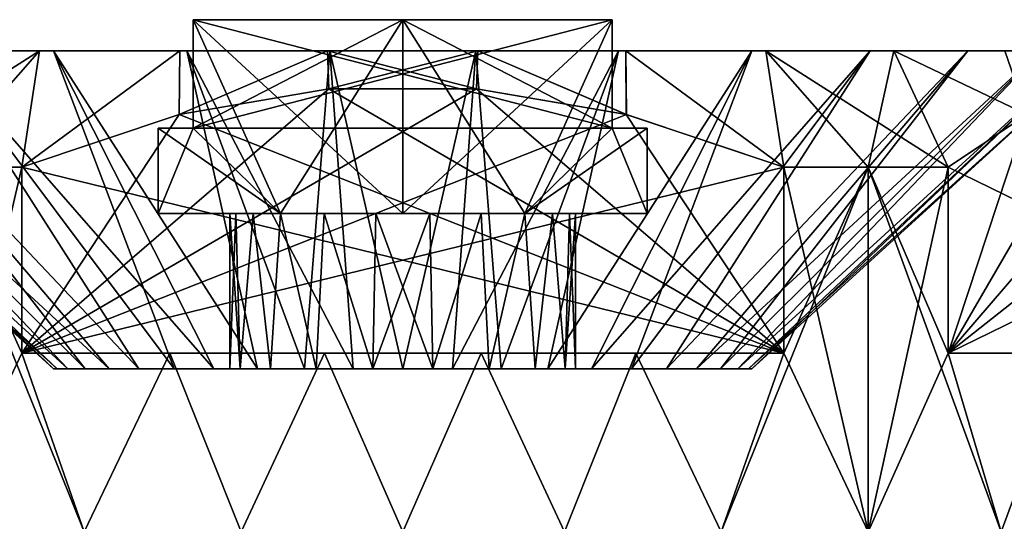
# Model space of a CAD drawing. Extents: x -265 to 265, y 0 to 427.
# Tile 143 of 256: x -254.94 to -242.25, y 420.13 to 426.6. Entities that reach past the tile are written whole.
import ezdxf

# ---------------------------------------------------------------- set-up
doc = ezdxf.new("R2010")
doc.units = 0
doc.header["$LTSCALE"] = 65.185185
for name, color, linetype in [('107', 7, 'CONTINUOUS'), ('108', 7, 'CONTINUOUS'), ('109', 7, 'CONTINUOUS'), ('110', 7, 'CONTINUOUS'), ('111', 7, 'CONTINUOUS'), ('116', 7, 'CONTINUOUS'), ('117', 7, 'CONTINUOUS'), ('118', 7, 'CONTINUOUS'), ('119', 7, 'CONTINUOUS'), ('120', 7, 'CONTINUOUS'), ('121', 7, 'CONTINUOUS'), ('122', 7, 'CONTINUOUS'), ('123', 7, 'CONTINUOUS'), ('124', 7, 'CONTINUOUS'), ('125', 7, 'CONTINUOUS'), ('126', 7, 'CONTINUOUS'), ('127', 7, 'CONTINUOUS'), ('128', 7, 'CONTINUOUS'), ('129', 7, 'CONTINUOUS'), ('130', 7, 'CONTINUOUS'), ('131', 7, 'CONTINUOUS'), ('132', 7, 'CONTINUOUS'), ('135', 7, 'CONTINUOUS'), ('136', 7, 'CONTINUOUS')]:
    doc.layers.add(name, color=color, linetype=linetype)

msp = doc.modelspace()

# ---------------------------------------------------------------- linework, layer by layer
at = {"layer": '107', "color": 7, "linetype": 'CONTINUOUS'}
for points in [[(-256, 420, 10.392), (-254.104, 420, 11.276), (-256, 424.7, 10.392), (-256, 420, 10.392)], [(-256, 424.7, 10.392), (-254.104, 420, 11.276), (-254.909, 422.3, 10.95), (-256, 424.7, 10.392)], [(-254.909, 424.7, 10.95), (-256, 424.7, 10.392), (-254.909, 422.3, 10.95), (-254.909, 424.7, 10.95)], [(-245.091, 422.3, 10.95), (-244, 420, 10.392), (-245.091, 424.7, 10.95), (-245.091, 422.3, 10.95)], [(-245.091, 424.7, 10.95), (-244, 420, 10.392), (-244, 424.7, 10.392), (-245.091, 424.7, 10.95)], [(-244, 420, 10.392), (-242.287, 420, 9.193), (-244, 424.7, 10.392), (-244, 420, 10.392)], [(-244, 424.7, 10.392), (-242.287, 420, 9.193), (-242.971, 422.3, 9.726), (-244, 424.7, 10.392)], [(-242.971, 424.7, 9.726), (-244, 424.7, 10.392), (-242.971, 422.3, 9.726), (-242.971, 424.7, 9.726)], [(-254.909, 422.3, 10.95), (-254.104, 420, 11.276), (-253.003, 422.3, 11.618), (-254.909, 422.3, 10.95)], [(-254.104, 420, 11.276), (-252.084, 420, 11.818), (-253.003, 422.3, 11.618), (-254.104, 420, 11.276)], [(-253.003, 422.3, 11.618), (-252.084, 420, 11.818), (-251.01, 422.3, 11.957), (-253.003, 422.3, 11.618)], [(-252.084, 420, 11.818), (-250, 420, 12), (-251.01, 422.3, 11.957), (-252.084, 420, 11.818)], [(-251.01, 422.3, 11.957), (-250, 420, 12), (-248.99, 422.3, 11.957), (-251.01, 422.3, 11.957)], [(-250, 420, 12), (-247.916, 420, 11.818), (-248.99, 422.3, 11.957), (-250, 420, 12)], [(-248.99, 422.3, 11.957), (-247.916, 420, 11.818), (-246.997, 422.3, 11.618), (-248.99, 422.3, 11.957)], [(-247.916, 420, 11.818), (-245.896, 420, 11.276), (-246.997, 422.3, 11.618), (-247.916, 420, 11.818)], [(-246.997, 422.3, 11.618), (-245.896, 420, 11.276), (-245.091, 422.3, 10.95), (-246.997, 422.3, 11.618)], [(-245.896, 420, 11.276), (-244, 420, 10.392), (-245.091, 422.3, 10.95), (-245.896, 420, 11.276)], [(-242.971, 422.3, 9.726), (-242.287, 420, 9.193), (-241.439, 422.3, 8.409), (-242.971, 422.3, 9.726)], [(-242.287, 420, 9.193), (-240.807, 420, 7.713), (-241.439, 422.3, 8.409), (-242.287, 420, 9.193)]]:
    msp.add_3dface(points, dxfattribs=at)
at = {"layer": '108', "color": 7, "linetype": 'CONTINUOUS'}
for points in [[(-254.5, 426.2, 7.794), (-256.022, 426.2, 6.688), (-257.76, 426.2, 7.073), (-254.5, 426.2, 7.794)], [(-256.328, 426.2, 8.379), (-254.5, 426.2, 7.794), (-257.76, 426.2, 7.073), (-256.328, 426.2, 8.379)], [(-256.022, 426.2, -6.688), (-254.5, 426.2, -7.794), (-257.76, 426.2, -7.073), (-256.022, 426.2, -6.688)], [(-257.76, 426.2, -7.073), (-254.5, 426.2, -7.794), (-256.328, 426.2, -8.379), (-257.76, 426.2, -7.073)], [(-252.781, 426.2, 8.56), (-254.5, 426.2, 7.794), (-256.328, 426.2, 8.379), (-252.781, 426.2, 8.56)], [(-254.68, 426.2, 9.399), (-252.781, 426.2, 8.56), (-256.328, 426.2, 8.379), (-254.68, 426.2, 9.399)], [(-254.5, 426.2, -7.794), (-252.781, 426.2, -8.56), (-256.328, 426.2, -8.379), (-254.5, 426.2, -7.794)], [(-252.781, 426.2, -8.56), (-250.941, 426.2, -8.951), (-256.328, 426.2, -8.379), (-252.781, 426.2, -8.56)], [(-256.328, 426.2, -8.379), (-250.941, 426.2, -8.951), (-254.68, 426.2, -9.399), (-256.328, 426.2, -8.379)], [(-249.059, 426.2, 8.951), (-250.941, 426.2, 8.951), (-254.68, 426.2, 9.399), (-249.059, 426.2, 8.951)], [(-245.32, 426.2, 9.399), (-249.059, 426.2, 8.951), (-254.68, 426.2, 9.399), (-245.32, 426.2, 9.399)], [(-250.941, 426.2, 8.951), (-252.781, 426.2, 8.56), (-254.68, 426.2, 9.399), (-250.941, 426.2, 8.951)], [(-254.68, 426.2, -9.399), (-250.941, 426.2, -8.951), (-245.32, 426.2, -9.399), (-254.68, 426.2, -9.399)], [(-252.874, 426.2, 10.099), (-245.32, 426.2, 9.399), (-254.68, 426.2, 9.399), (-252.874, 426.2, 10.099)], [(-252.874, 426.2, -10.099), (-254.68, 426.2, -9.399), (-247.126, 426.2, -10.099), (-252.874, 426.2, -10.099)], [(-247.126, 426.2, -10.099), (-254.68, 426.2, -9.399), (-245.32, 426.2, -9.399), (-247.126, 426.2, -10.099)], [(-247.126, 426.2, 10.099), (-245.32, 426.2, 9.399), (-252.874, 426.2, 10.099), (-247.126, 426.2, 10.099)], [(-250.969, 426.2, 10.455), (-247.126, 426.2, 10.099), (-252.874, 426.2, 10.099), (-250.969, 426.2, 10.455)], [(-250.969, 426.2, -10.455), (-252.874, 426.2, -10.099), (-249.031, 426.2, -10.455), (-250.969, 426.2, -10.455)], [(-249.031, 426.2, -10.455), (-252.874, 426.2, -10.099), (-247.126, 426.2, -10.099), (-249.031, 426.2, -10.455)], [(-249.031, 426.2, 10.455), (-247.126, 426.2, 10.099), (-250.969, 426.2, 10.455), (-249.031, 426.2, 10.455)], [(-250.941, 426.2, -8.951), (-249.059, 426.2, -8.951), (-245.32, 426.2, -9.399), (-250.941, 426.2, -8.951)], [(-247.219, 426.2, 8.56), (-249.059, 426.2, 8.951), (-243.672, 426.2, 8.379), (-247.219, 426.2, 8.56)], [(-243.672, 426.2, 8.379), (-249.059, 426.2, 8.951), (-245.32, 426.2, 9.399), (-243.672, 426.2, 8.379)], [(-249.059, 426.2, -8.951), (-247.219, 426.2, -8.56), (-245.32, 426.2, -9.399), (-249.059, 426.2, -8.951)], [(-245.5, 426.2, 7.794), (-247.219, 426.2, 8.56), (-243.672, 426.2, 8.379), (-245.5, 426.2, 7.794)], [(-247.219, 426.2, -8.56), (-245.5, 426.2, -7.794), (-243.672, 426.2, -8.379), (-247.219, 426.2, -8.56)], [(-245.32, 426.2, -9.399), (-247.219, 426.2, -8.56), (-243.672, 426.2, -8.379), (-245.32, 426.2, -9.399)], [(-243.978, 426.2, 6.688), (-245.5, 426.2, 7.794), (-242.24, 426.2, 7.073), (-243.978, 426.2, 6.688)], [(-242.24, 426.2, 7.073), (-245.5, 426.2, 7.794), (-243.672, 426.2, 8.379), (-242.24, 426.2, 7.073)], [(-245.5, 426.2, -7.794), (-243.978, 426.2, -6.688), (-242.24, 426.2, -7.073), (-245.5, 426.2, -7.794)], [(-243.672, 426.2, -8.379), (-245.5, 426.2, -7.794), (-242.24, 426.2, -7.073), (-243.672, 426.2, -8.379)], [(-242.719, 426.2, 5.29), (-243.978, 426.2, 6.688), (-241.073, 426.2, 5.528), (-242.719, 426.2, 5.29)], [(-241.073, 426.2, 5.528), (-243.978, 426.2, 6.688), (-242.24, 426.2, 7.073), (-241.073, 426.2, 5.528)], [(-243.978, 426.2, -6.688), (-242.719, 426.2, -5.29), (-241.073, 426.2, -5.528), (-243.978, 426.2, -6.688)], [(-242.24, 426.2, -7.073), (-243.978, 426.2, -6.688), (-241.073, 426.2, -5.528), (-242.24, 426.2, -7.073)], [(-241.778, 426.2, 3.66), (-242.719, 426.2, 5.29), (-240.209, 426.2, 3.793), (-241.778, 426.2, 3.66)], [(-240.209, 426.2, 3.793), (-242.719, 426.2, 5.29), (-241.073, 426.2, 5.528), (-240.209, 426.2, 3.793)], [(-242.719, 426.2, -5.29), (-241.778, 426.2, -3.66), (-240.209, 426.2, -3.793), (-242.719, 426.2, -5.29)], [(-241.073, 426.2, -5.528), (-242.719, 426.2, -5.29), (-240.209, 426.2, -3.793), (-241.073, 426.2, -5.528)]]:
    msp.add_3dface(points, dxfattribs=at)
at = {"layer": '109', "color": 7, "linetype": 'CONTINUOUS'}
for points in [[(-259, 426.2), (-258.803, 426.2, 1.871), (-254.5, 422.1), (-259, 426.2)], [(-258.803, 426.2, 1.871), (-258.222, 426.2, 3.66), (-254.318, 422.1, 1.268), (-258.803, 426.2, 1.871)], [(-254.5, 422.1), (-258.803, 426.2, 1.871), (-254.454, 422.1, 0.641), (-254.5, 422.1)], [(-254.454, 422.1, 0.641), (-258.803, 426.2, 1.871), (-254.318, 422.1, 1.268), (-254.454, 422.1, 0.641)], [(-258.222, 426.2, 3.66), (-257.281, 426.2, 5.29), (-254.093, 422.1, 1.87), (-258.222, 426.2, 3.66)], [(-254.318, 422.1, 1.268), (-258.222, 426.2, 3.66), (-254.093, 422.1, 1.87), (-254.318, 422.1, 1.268)], [(-257.281, 426.2, 5.29), (-256.022, 426.2, 6.688), (-253.401, 422.1, 2.947), (-257.281, 426.2, 5.29)], [(-254.093, 422.1, 1.87), (-257.281, 426.2, 5.29), (-253.785, 422.1, 2.433), (-254.093, 422.1, 1.87)], [(-253.785, 422.1, 2.433), (-257.281, 426.2, 5.29), (-253.401, 422.1, 2.947), (-253.785, 422.1, 2.433)], [(-256.022, 426.2, 6.688), (-254.5, 426.2, 7.794), (-252.947, 422.1, 3.401), (-256.022, 426.2, 6.688)], [(-253.401, 422.1, 2.947), (-256.022, 426.2, 6.688), (-252.947, 422.1, 3.401), (-253.401, 422.1, 2.947)], [(-254.5, 426.2, 7.794), (-252.781, 426.2, 8.56), (-251.87, 422.1, 4.093), (-254.5, 426.2, 7.794)], [(-252.947, 422.1, 3.401), (-254.5, 426.2, 7.794), (-252.433, 422.1, 3.785), (-252.947, 422.1, 3.401)], [(-252.433, 422.1, 3.785), (-254.5, 426.2, 7.794), (-251.87, 422.1, 4.093), (-252.433, 422.1, 3.785)], [(-252.781, 426.2, 8.56), (-250.941, 426.2, 8.951), (-251.268, 422.1, 4.318), (-252.781, 426.2, 8.56)], [(-251.87, 422.1, 4.093), (-252.781, 426.2, 8.56), (-251.268, 422.1, 4.318), (-251.87, 422.1, 4.093)], [(-251.268, 422.1, 4.318), (-250.941, 426.2, 8.951), (-250.641, 422.1, 4.454), (-251.268, 422.1, 4.318)], [(-250.941, 426.2, 8.951), (-249.059, 426.2, 8.951), (-250, 422.1, 4.5), (-250.941, 426.2, 8.951)], [(-250.641, 422.1, 4.454), (-250.941, 426.2, 8.951), (-250, 422.1, 4.5), (-250.641, 422.1, 4.454)], [(-250, 422.1, 4.5), (-249.059, 426.2, 8.951), (-249.359, 422.1, 4.454), (-250, 422.1, 4.5)], [(-249.059, 426.2, 8.951), (-247.219, 426.2, 8.56), (-249.359, 422.1, 4.454), (-249.059, 426.2, 8.951)], [(-249.359, 422.1, 4.454), (-247.219, 426.2, 8.56), (-248.732, 422.1, 4.318), (-249.359, 422.1, 4.454)], [(-248.732, 422.1, 4.318), (-247.219, 426.2, 8.56), (-248.13, 422.1, 4.093), (-248.732, 422.1, 4.318)], [(-247.219, 426.2, 8.56), (-245.5, 426.2, 7.794), (-248.13, 422.1, 4.093), (-247.219, 426.2, 8.56)], [(-248.13, 422.1, 4.093), (-245.5, 426.2, 7.794), (-247.567, 422.1, 3.785), (-248.13, 422.1, 4.093)], [(-245.5, 426.2, 7.794), (-243.978, 426.2, 6.688), (-247.567, 422.1, 3.785), (-245.5, 426.2, 7.794)], [(-247.567, 422.1, 3.785), (-243.978, 426.2, 6.688), (-247.053, 422.1, 3.401), (-247.567, 422.1, 3.785)], [(-247.053, 422.1, 3.401), (-243.978, 426.2, 6.688), (-246.599, 422.1, 2.947), (-247.053, 422.1, 3.401)], [(-243.978, 426.2, 6.688), (-242.719, 426.2, 5.29), (-246.599, 422.1, 2.947), (-243.978, 426.2, 6.688)], [(-246.599, 422.1, 2.947), (-242.719, 426.2, 5.29), (-246.215, 422.1, 2.433), (-246.599, 422.1, 2.947)], [(-242.719, 426.2, 5.29), (-241.778, 426.2, 3.66), (-246.215, 422.1, 2.433), (-242.719, 426.2, 5.29)], [(-246.215, 422.1, 2.433), (-241.778, 426.2, 3.66), (-245.907, 422.1, 1.87), (-246.215, 422.1, 2.433)], [(-245.907, 422.1, 1.87), (-241.778, 426.2, 3.66), (-245.682, 422.1, 1.268), (-245.907, 422.1, 1.87)], [(-241.778, 426.2, 3.66), (-241.197, 426.2, 1.871), (-245.682, 422.1, 1.268), (-241.778, 426.2, 3.66)], [(-245.682, 422.1, 1.268), (-241.197, 426.2, 1.871), (-245.546, 422.1, 0.641), (-245.682, 422.1, 1.268)], [(-241.197, 426.2, 1.871), (-241, 426.2), (-245.546, 422.1, 0.641), (-241.197, 426.2, 1.871)], [(-245.546, 422.1, 0.641), (-241, 426.2), (-245.5, 422.1), (-245.546, 422.1, 0.641)]]:
    msp.add_3dface(points, dxfattribs=at)
at = {"layer": '110', "color": 7, "linetype": 'CONTINUOUS'}
for points in [[(-254.5, 422.1), (-254.454, 422.1, 0.641), (-252.227, 422.1), (-254.5, 422.1)], [(-254.454, 422.1, -0.641), (-254.5, 422.1), (-252.093, 422.1, -0.762), (-254.454, 422.1, -0.641)], [(-252.093, 422.1, -0.762), (-254.5, 422.1), (-252.227, 422.1), (-252.093, 422.1, -0.762)], [(-254.454, 422.1, 0.641), (-254.318, 422.1, 1.268), (-252.093, 422.1, 0.762), (-254.454, 422.1, 0.641)], [(-252.227, 422.1), (-254.454, 422.1, 0.641), (-252.093, 422.1, 0.762), (-252.227, 422.1)], [(-254.318, 422.1, -1.268), (-254.454, 422.1, -0.641), (-252.093, 422.1, -0.762), (-254.318, 422.1, -1.268)], [(-254.318, 422.1, 1.268), (-254.093, 422.1, 1.87), (-251.706, 422.1, 1.431), (-254.318, 422.1, 1.268)], [(-252.093, 422.1, 0.762), (-254.318, 422.1, 1.268), (-251.706, 422.1, 1.431), (-252.093, 422.1, 0.762)], [(-254.093, 422.1, -1.87), (-254.318, 422.1, -1.268), (-251.706, 422.1, -1.431), (-254.093, 422.1, -1.87)], [(-251.706, 422.1, -1.431), (-254.318, 422.1, -1.268), (-252.093, 422.1, -0.762), (-251.706, 422.1, -1.431)], [(-254.093, 422.1, 1.87), (-253.785, 422.1, 2.433), (-251.114, 422.1, 1.929), (-254.093, 422.1, 1.87)], [(-251.706, 422.1, 1.431), (-254.093, 422.1, 1.87), (-251.114, 422.1, 1.929), (-251.706, 422.1, 1.431)], [(-253.785, 422.1, -2.433), (-254.093, 422.1, -1.87), (-250.387, 422.1, -2.194), (-253.785, 422.1, -2.433)], [(-250.387, 422.1, -2.194), (-254.093, 422.1, -1.87), (-251.114, 422.1, -1.929), (-250.387, 422.1, -2.194)], [(-251.114, 422.1, -1.929), (-254.093, 422.1, -1.87), (-251.706, 422.1, -1.431), (-251.114, 422.1, -1.929)], [(-253.785, 422.1, 2.433), (-253.401, 422.1, 2.947), (-246.215, 422.1, 2.433), (-253.785, 422.1, 2.433)], [(-253.785, 422.1, 2.433), (-246.215, 422.1, 2.433), (-249.613, 422.1, 2.194), (-253.785, 422.1, 2.433)], [(-251.114, 422.1, 1.929), (-253.785, 422.1, 2.433), (-250.387, 422.1, 2.194), (-251.114, 422.1, 1.929)], [(-250.387, 422.1, 2.194), (-253.785, 422.1, 2.433), (-249.613, 422.1, 2.194), (-250.387, 422.1, 2.194)], [(-246.215, 422.1, -2.433), (-246.599, 422.1, -2.947), (-253.785, 422.1, -2.433), (-246.215, 422.1, -2.433)], [(-246.215, 422.1, -2.433), (-253.785, 422.1, -2.433), (-250.387, 422.1, -2.194), (-246.215, 422.1, -2.433)], [(-246.599, 422.1, -2.947), (-253.401, 422.1, -2.947), (-253.785, 422.1, -2.433), (-246.599, 422.1, -2.947)], [(-253.401, 422.1, 2.947), (-252.947, 422.1, 3.401), (-246.599, 422.1, 2.947), (-253.401, 422.1, 2.947)], [(-253.401, 422.1, 2.947), (-246.599, 422.1, 2.947), (-246.215, 422.1, 2.433), (-253.401, 422.1, 2.947)], [(-246.599, 422.1, -2.947), (-247.053, 422.1, -3.401), (-253.401, 422.1, -2.947), (-246.599, 422.1, -2.947)], [(-247.053, 422.1, -3.401), (-252.947, 422.1, -3.401), (-253.401, 422.1, -2.947), (-247.053, 422.1, -3.401)], [(-252.947, 422.1, 3.401), (-252.433, 422.1, 3.785), (-247.053, 422.1, 3.401), (-252.947, 422.1, 3.401)], [(-252.947, 422.1, 3.401), (-247.053, 422.1, 3.401), (-246.599, 422.1, 2.947), (-252.947, 422.1, 3.401)], [(-247.053, 422.1, -3.401), (-247.567, 422.1, -3.785), (-252.947, 422.1, -3.401), (-247.053, 422.1, -3.401)], [(-247.567, 422.1, -3.785), (-252.433, 422.1, -3.785), (-252.947, 422.1, -3.401), (-247.567, 422.1, -3.785)], [(-252.433, 422.1, 3.785), (-251.87, 422.1, 4.093), (-247.567, 422.1, 3.785), (-252.433, 422.1, 3.785)], [(-252.433, 422.1, 3.785), (-247.567, 422.1, 3.785), (-247.053, 422.1, 3.401), (-252.433, 422.1, 3.785)], [(-247.567, 422.1, -3.785), (-248.13, 422.1, -4.093), (-252.433, 422.1, -3.785), (-247.567, 422.1, -3.785)], [(-248.13, 422.1, -4.093), (-251.87, 422.1, -4.093), (-252.433, 422.1, -3.785), (-248.13, 422.1, -4.093)], [(-251.87, 422.1, 4.093), (-251.268, 422.1, 4.318), (-248.13, 422.1, 4.093), (-251.87, 422.1, 4.093)], [(-251.87, 422.1, 4.093), (-248.13, 422.1, 4.093), (-247.567, 422.1, 3.785), (-251.87, 422.1, 4.093)], [(-248.13, 422.1, -4.093), (-248.732, 422.1, -4.318), (-251.87, 422.1, -4.093), (-248.13, 422.1, -4.093)], [(-248.732, 422.1, -4.318), (-251.268, 422.1, -4.318), (-251.87, 422.1, -4.093), (-248.732, 422.1, -4.318)], [(-251.268, 422.1, 4.318), (-250.641, 422.1, 4.454), (-248.732, 422.1, 4.318), (-251.268, 422.1, 4.318)], [(-251.268, 422.1, 4.318), (-248.732, 422.1, 4.318), (-248.13, 422.1, 4.093), (-251.268, 422.1, 4.318)], [(-248.732, 422.1, -4.318), (-249.359, 422.1, -4.454), (-251.268, 422.1, -4.318), (-248.732, 422.1, -4.318)], [(-249.359, 422.1, -4.454), (-250.641, 422.1, -4.454), (-251.268, 422.1, -4.318), (-249.359, 422.1, -4.454)], [(-250.641, 422.1, 4.454), (-250, 422.1, 4.5), (-249.359, 422.1, 4.454), (-250.641, 422.1, 4.454)], [(-250.641, 422.1, 4.454), (-249.359, 422.1, 4.454), (-248.732, 422.1, 4.318), (-250.641, 422.1, 4.454)], [(-249.359, 422.1, -4.454), (-250, 422.1, -4.5), (-250.641, 422.1, -4.454), (-249.359, 422.1, -4.454)], [(-249.613, 422.1, -2.194), (-246.215, 422.1, -2.433), (-250.387, 422.1, -2.194), (-249.613, 422.1, -2.194)], [(-246.215, 422.1, 2.433), (-245.907, 422.1, 1.87), (-249.613, 422.1, 2.194), (-246.215, 422.1, 2.433)], [(-249.613, 422.1, 2.194), (-245.907, 422.1, 1.87), (-248.886, 422.1, 1.929), (-249.613, 422.1, 2.194)], [(-248.886, 422.1, -1.929), (-246.215, 422.1, -2.433), (-249.613, 422.1, -2.194), (-248.886, 422.1, -1.929)], [(-248.886, 422.1, 1.929), (-245.907, 422.1, 1.87), (-248.294, 422.1, 1.431), (-248.886, 422.1, 1.929)], [(-245.907, 422.1, -1.87), (-246.215, 422.1, -2.433), (-248.886, 422.1, -1.929), (-245.907, 422.1, -1.87)], [(-248.294, 422.1, -1.431), (-245.907, 422.1, -1.87), (-248.886, 422.1, -1.929), (-248.294, 422.1, -1.431)], [(-245.907, 422.1, 1.87), (-245.682, 422.1, 1.268), (-248.294, 422.1, 1.431), (-245.907, 422.1, 1.87)], [(-248.294, 422.1, 1.431), (-245.682, 422.1, 1.268), (-247.907, 422.1, 0.762), (-248.294, 422.1, 1.431)], [(-245.682, 422.1, -1.268), (-245.907, 422.1, -1.87), (-248.294, 422.1, -1.431), (-245.682, 422.1, -1.268)], [(-247.907, 422.1, -0.762), (-245.682, 422.1, -1.268), (-248.294, 422.1, -1.431), (-247.907, 422.1, -0.762)], [(-245.682, 422.1, 1.268), (-245.546, 422.1, 0.641), (-247.907, 422.1, 0.762), (-245.682, 422.1, 1.268)], [(-245.546, 422.1, 0.641), (-245.5, 422.1), (-247.907, 422.1, 0.762), (-245.546, 422.1, 0.641)], [(-245.5, 422.1), (-247.773, 422.1), (-247.907, 422.1, 0.762), (-245.5, 422.1)], [(-245.546, 422.1, -0.641), (-245.682, 422.1, -1.268), (-247.907, 422.1, -0.762), (-245.546, 422.1, -0.641)], [(-247.773, 422.1), (-245.546, 422.1, -0.641), (-247.907, 422.1, -0.762), (-247.773, 422.1)], [(-245.5, 422.1), (-245.546, 422.1, -0.641), (-247.773, 422.1), (-245.5, 422.1)]]:
    msp.add_3dface(points, dxfattribs=at)
at = {"layer": '111', "color": 7, "linetype": 'CONTINUOUS'}
for points in [[(-250, 426.6, 3.15), (-247.3, 426.6, 0.45), (-252.7, 426.6, 0.45), (-250, 426.6, 3.15)], [(-252.7, 426.6, -0.45), (-247.3, 426.6, -0.45), (-250, 426.6, -3.15), (-252.7, 426.6, -0.45)]]:
    msp.add_3dface(points, dxfattribs=at)
at = {"layer": '116', "color": 7, "linetype": 'CONTINUOUS'}
for points in [[(-254.909, 422.3, -10.95), (-256, 420, -10.392), (-254.909, 424.7, -10.95), (-254.909, 422.3, -10.95)], [(-254.909, 424.7, -10.95), (-256, 420, -10.392), (-256, 424.7, -10.392), (-254.909, 424.7, -10.95)], [(-244, 420, -10.392), (-245.896, 420, -11.276), (-244, 424.7, -10.392), (-244, 420, -10.392)], [(-244, 424.7, -10.392), (-245.896, 420, -11.276), (-245.091, 422.3, -10.95), (-244, 424.7, -10.392)], [(-245.091, 424.7, -10.95), (-244, 424.7, -10.392), (-245.091, 422.3, -10.95), (-245.091, 424.7, -10.95)], [(-242.971, 422.3, -9.726), (-244, 420, -10.392), (-242.971, 424.7, -9.726), (-242.971, 422.3, -9.726)], [(-242.971, 424.7, -9.726), (-244, 420, -10.392), (-244, 424.7, -10.392), (-242.971, 424.7, -9.726)], [(-254.104, 420, -11.276), (-256, 420, -10.392), (-254.909, 422.3, -10.95), (-254.104, 420, -11.276)], [(-253.003, 422.3, -11.618), (-254.104, 420, -11.276), (-254.909, 422.3, -10.95), (-253.003, 422.3, -11.618)], [(-252.084, 420, -11.818), (-254.104, 420, -11.276), (-253.003, 422.3, -11.618), (-252.084, 420, -11.818)], [(-251.01, 422.3, -11.957), (-252.084, 420, -11.818), (-253.003, 422.3, -11.618), (-251.01, 422.3, -11.957)], [(-250, 420, -12), (-252.084, 420, -11.818), (-251.01, 422.3, -11.957), (-250, 420, -12)], [(-248.99, 422.3, -11.957), (-250, 420, -12), (-251.01, 422.3, -11.957), (-248.99, 422.3, -11.957)], [(-247.916, 420, -11.818), (-250, 420, -12), (-248.99, 422.3, -11.957), (-247.916, 420, -11.818)], [(-246.997, 422.3, -11.618), (-247.916, 420, -11.818), (-248.99, 422.3, -11.957), (-246.997, 422.3, -11.618)], [(-245.896, 420, -11.276), (-247.916, 420, -11.818), (-246.997, 422.3, -11.618), (-245.896, 420, -11.276)], [(-245.091, 422.3, -10.95), (-245.896, 420, -11.276), (-246.997, 422.3, -11.618), (-245.091, 422.3, -10.95)], [(-242.287, 420, -9.193), (-244, 420, -10.392), (-242.971, 422.3, -9.726), (-242.287, 420, -9.193)], [(-241.439, 422.3, -8.409), (-242.287, 420, -9.193), (-242.971, 422.3, -9.726), (-241.439, 422.3, -8.409)], [(-240.807, 420, -7.713), (-242.287, 420, -9.193), (-241.439, 422.3, -8.409), (-240.807, 420, -7.713)]]:
    msp.add_3dface(points, dxfattribs=at)
at = {"layer": '117', "color": 7, "linetype": 'CONTINUOUS'}
for points in [[(-259, 426.2), (-254.5, 422.1), (-254.454, 422.1, -0.641), (-259, 426.2)], [(-259, 426.2), (-254.454, 422.1, -0.641), (-258.803, 426.2, -1.871), (-259, 426.2)], [(-254.454, 422.1, -0.641), (-254.318, 422.1, -1.268), (-258.803, 426.2, -1.871), (-254.454, 422.1, -0.641)], [(-258.803, 426.2, -1.871), (-254.318, 422.1, -1.268), (-258.222, 426.2, -3.66), (-258.803, 426.2, -1.871)], [(-254.093, 422.1, -1.87), (-253.785, 422.1, -2.433), (-258.222, 426.2, -3.66), (-254.093, 422.1, -1.87)], [(-258.222, 426.2, -3.66), (-253.785, 422.1, -2.433), (-257.281, 426.2, -5.29), (-258.222, 426.2, -3.66)], [(-254.318, 422.1, -1.268), (-254.093, 422.1, -1.87), (-258.222, 426.2, -3.66), (-254.318, 422.1, -1.268)], [(-253.785, 422.1, -2.433), (-253.401, 422.1, -2.947), (-257.281, 426.2, -5.29), (-253.785, 422.1, -2.433)], [(-257.281, 426.2, -5.29), (-253.401, 422.1, -2.947), (-256.022, 426.2, -6.688), (-257.281, 426.2, -5.29)], [(-252.947, 422.1, -3.401), (-252.433, 422.1, -3.785), (-256.022, 426.2, -6.688), (-252.947, 422.1, -3.401)], [(-256.022, 426.2, -6.688), (-252.433, 422.1, -3.785), (-254.5, 426.2, -7.794), (-256.022, 426.2, -6.688)], [(-253.401, 422.1, -2.947), (-252.947, 422.1, -3.401), (-256.022, 426.2, -6.688), (-253.401, 422.1, -2.947)], [(-252.433, 422.1, -3.785), (-251.87, 422.1, -4.093), (-254.5, 426.2, -7.794), (-252.433, 422.1, -3.785)], [(-254.5, 426.2, -7.794), (-251.87, 422.1, -4.093), (-252.781, 426.2, -8.56), (-254.5, 426.2, -7.794)], [(-251.268, 422.1, -4.318), (-250.641, 422.1, -4.454), (-252.781, 426.2, -8.56), (-251.268, 422.1, -4.318)], [(-252.781, 426.2, -8.56), (-250.641, 422.1, -4.454), (-250.941, 426.2, -8.951), (-252.781, 426.2, -8.56)], [(-251.87, 422.1, -4.093), (-251.268, 422.1, -4.318), (-252.781, 426.2, -8.56), (-251.87, 422.1, -4.093)], [(-250.641, 422.1, -4.454), (-250, 422.1, -4.5), (-250.941, 426.2, -8.951), (-250.641, 422.1, -4.454)], [(-250.941, 426.2, -8.951), (-250, 422.1, -4.5), (-249.059, 426.2, -8.951), (-250.941, 426.2, -8.951)], [(-250, 422.1, -4.5), (-249.359, 422.1, -4.454), (-249.059, 426.2, -8.951), (-250, 422.1, -4.5)], [(-249.359, 422.1, -4.454), (-248.732, 422.1, -4.318), (-249.059, 426.2, -8.951), (-249.359, 422.1, -4.454)], [(-249.059, 426.2, -8.951), (-248.732, 422.1, -4.318), (-247.219, 426.2, -8.56), (-249.059, 426.2, -8.951)], [(-248.732, 422.1, -4.318), (-248.13, 422.1, -4.093), (-247.219, 426.2, -8.56), (-248.732, 422.1, -4.318)], [(-248.13, 422.1, -4.093), (-247.567, 422.1, -3.785), (-245.5, 426.2, -7.794), (-248.13, 422.1, -4.093)], [(-247.219, 426.2, -8.56), (-248.13, 422.1, -4.093), (-245.5, 426.2, -7.794), (-247.219, 426.2, -8.56)], [(-247.567, 422.1, -3.785), (-247.053, 422.1, -3.401), (-245.5, 426.2, -7.794), (-247.567, 422.1, -3.785)], [(-247.053, 422.1, -3.401), (-246.599, 422.1, -2.947), (-243.978, 426.2, -6.688), (-247.053, 422.1, -3.401)], [(-245.5, 426.2, -7.794), (-247.053, 422.1, -3.401), (-243.978, 426.2, -6.688), (-245.5, 426.2, -7.794)], [(-246.599, 422.1, -2.947), (-246.215, 422.1, -2.433), (-242.719, 426.2, -5.29), (-246.599, 422.1, -2.947)], [(-243.978, 426.2, -6.688), (-246.599, 422.1, -2.947), (-242.719, 426.2, -5.29), (-243.978, 426.2, -6.688)], [(-246.215, 422.1, -2.433), (-245.907, 422.1, -1.87), (-242.719, 426.2, -5.29), (-246.215, 422.1, -2.433)], [(-245.907, 422.1, -1.87), (-245.682, 422.1, -1.268), (-241.778, 426.2, -3.66), (-245.907, 422.1, -1.87)], [(-242.719, 426.2, -5.29), (-245.907, 422.1, -1.87), (-241.778, 426.2, -3.66), (-242.719, 426.2, -5.29)], [(-245.682, 422.1, -1.268), (-245.546, 422.1, -0.641), (-241.197, 426.2, -1.871), (-245.682, 422.1, -1.268)], [(-241.778, 426.2, -3.66), (-245.682, 422.1, -1.268), (-241.197, 426.2, -1.871), (-241.778, 426.2, -3.66)], [(-245.546, 422.1, -0.641), (-245.5, 422.1), (-241.197, 426.2, -1.871), (-245.546, 422.1, -0.641)], [(-245.5, 422.1), (-241, 426.2), (-241.197, 426.2, -1.871), (-245.5, 422.1)]]:
    msp.add_3dface(points, dxfattribs=at)
at = {"layer": '118', "color": 7, "linetype": 'CONTINUOUS'}
for points in [[(-250, 426.6, -3.15), (-247.3, 426.6, -0.45), (-250, 424.1, -3.15), (-250, 426.6, -3.15)], [(-250, 424.1, -3.15), (-247.3, 426.6, -0.45), (-248.425, 424.1, -1.575), (-250, 424.1, -3.15)], [(-247.3, 426.6, -0.45), (-247.3, 425.2, -0.45), (-248.425, 424.1, -1.575), (-247.3, 426.6, -0.45)], [(-248.425, 424.1, -1.575), (-247.3, 425.2, -0.45), (-246.85, 425.2), (-248.425, 424.1, -1.575)], [(-246.85, 424.1), (-248.425, 424.1, -1.575), (-246.85, 425.2), (-246.85, 424.1)]]:
    msp.add_3dface(points, dxfattribs=at)
at = {"layer": '119', "color": 7, "linetype": 'CONTINUOUS'}
for points in [[(-247.3, 426.6, 0.45), (-250, 426.6, 3.15), (-247.3, 425.2, 0.45), (-247.3, 426.6, 0.45)], [(-247.3, 425.2, 0.45), (-250, 426.6, 3.15), (-248.425, 424.1, 1.575), (-247.3, 425.2, 0.45)], [(-248.425, 424.1, 1.575), (-250, 426.6, 3.15), (-250, 424.1, 3.15), (-248.425, 424.1, 1.575)], [(-246.85, 424.1), (-247.3, 425.2, 0.45), (-248.425, 424.1, 1.575), (-246.85, 424.1)], [(-246.85, 424.1), (-246.85, 425.2), (-247.3, 425.2, 0.45), (-246.85, 424.1)]]:
    msp.add_3dface(points, dxfattribs=at)
at = {"layer": '120', "color": 7, "linetype": 'CONTINUOUS'}
for points in [[(-250, 426.6, 3.15), (-252.7, 426.6, 0.45), (-250, 424.1, 3.15), (-250, 426.6, 3.15)], [(-250, 424.1, 3.15), (-252.7, 426.6, 0.45), (-251.575, 424.1, 1.575), (-250, 424.1, 3.15)], [(-252.7, 426.6, 0.45), (-252.7, 425.2, 0.45), (-251.575, 424.1, 1.575), (-252.7, 426.6, 0.45)], [(-251.575, 424.1, 1.575), (-252.7, 425.2, 0.45), (-253.15, 425.2), (-251.575, 424.1, 1.575)], [(-253.15, 424.1), (-251.575, 424.1, 1.575), (-253.15, 425.2), (-253.15, 424.1)]]:
    msp.add_3dface(points, dxfattribs=at)
at = {"layer": '121', "color": 7, "linetype": 'CONTINUOUS'}
for points in [[(-252.7, 426.6, -0.45), (-250, 426.6, -3.15), (-252.7, 425.2, -0.45), (-252.7, 426.6, -0.45)], [(-252.7, 425.2, -0.45), (-250, 426.6, -3.15), (-251.575, 424.1, -1.575), (-252.7, 425.2, -0.45)], [(-250, 426.6, -3.15), (-250, 424.1, -3.15), (-251.575, 424.1, -1.575), (-250, 426.6, -3.15)], [(-253.15, 424.1), (-253.15, 425.2), (-252.7, 425.2, -0.45), (-253.15, 424.1)], [(-253.15, 424.1), (-252.7, 425.2, -0.45), (-251.575, 424.1, -1.575), (-253.15, 424.1)]]:
    msp.add_3dface(points, dxfattribs=at)
at = {"layer": '122', "color": 7, "linetype": 'CONTINUOUS'}
for points in [[(-251.575, 424.1, 1.575), (-253.15, 424.1), (-251.929, 424.1, 1.114), (-251.575, 424.1, 1.575)], [(-253.15, 424.1), (-251.575, 424.1, -1.575), (-251.929, 424.1, -1.114), (-253.15, 424.1)], [(-251.929, 424.1, 1.114), (-253.15, 424.1), (-252.151, 424.1, 0.577), (-251.929, 424.1, 1.114)], [(-252.151, 424.1, 0.577), (-253.15, 424.1), (-252.227, 424.1), (-252.151, 424.1, 0.577)], [(-252.227, 424.1), (-253.15, 424.1), (-252.151, 424.1, -0.577), (-252.227, 424.1)], [(-252.151, 424.1, -0.577), (-253.15, 424.1), (-251.929, 424.1, -1.114), (-252.151, 424.1, -0.577)], [(-251.575, 424.1, -1.575), (-250, 424.1, -3.15), (-251.011, 424.1, -1.984), (-251.575, 424.1, -1.575)], [(-250, 424.1, 3.15), (-251.575, 424.1, 1.575), (-251.011, 424.1, 1.984), (-250, 424.1, 3.15)], [(-251.011, 424.1, -1.984), (-250, 424.1, -3.15), (-250.348, 424.1, -2.2), (-251.011, 424.1, -1.984)], [(-250.348, 424.1, 2.2), (-250, 424.1, 3.15), (-251.011, 424.1, 1.984), (-250.348, 424.1, 2.2)], [(-250.348, 424.1, -2.2), (-250, 424.1, -3.15), (-249.652, 424.1, -2.2), (-250.348, 424.1, -2.2)], [(-249.652, 424.1, 2.2), (-250, 424.1, 3.15), (-250.348, 424.1, 2.2), (-249.652, 424.1, 2.2)], [(-250, 424.1, -3.15), (-248.425, 424.1, -1.575), (-248.989, 424.1, -1.984), (-250, 424.1, -3.15)], [(-249.652, 424.1, -2.2), (-250, 424.1, -3.15), (-248.989, 424.1, -1.984), (-249.652, 424.1, -2.2)], [(-248.425, 424.1, 1.575), (-250, 424.1, 3.15), (-248.989, 424.1, 1.984), (-248.425, 424.1, 1.575)], [(-248.989, 424.1, 1.984), (-250, 424.1, 3.15), (-249.652, 424.1, 2.2), (-248.989, 424.1, 1.984)], [(-248.425, 424.1, -1.575), (-246.85, 424.1), (-248.071, 424.1, -1.114), (-248.425, 424.1, -1.575)], [(-246.85, 424.1), (-248.425, 424.1, 1.575), (-248.071, 424.1, 1.114), (-246.85, 424.1)], [(-248.071, 424.1, -1.114), (-246.85, 424.1), (-247.849, 424.1, -0.577), (-248.071, 424.1, -1.114)], [(-247.849, 424.1, 0.577), (-246.85, 424.1), (-248.071, 424.1, 1.114), (-247.849, 424.1, 0.577)], [(-247.849, 424.1, -0.577), (-246.85, 424.1), (-247.773, 424.1), (-247.849, 424.1, -0.577)], [(-247.773, 424.1), (-246.85, 424.1), (-247.849, 424.1, 0.577), (-247.773, 424.1)]]:
    msp.add_3dface(points, dxfattribs=at)
at = {"layer": '123', "color": 7, "linetype": 'CONTINUOUS'}
for points in [[(-252.227, 422.1), (-252.093, 422.1, 0.762), (-252.227, 424.1), (-252.227, 422.1)], [(-252.093, 422.1, 0.762), (-252.151, 424.1, 0.577), (-252.227, 424.1), (-252.093, 422.1, 0.762)], [(-252.093, 422.1, 0.762), (-251.929, 424.1, 1.114), (-252.151, 424.1, 0.577), (-252.093, 422.1, 0.762)], [(-252.093, 422.1, 0.762), (-251.706, 422.1, 1.431), (-251.929, 424.1, 1.114), (-252.093, 422.1, 0.762)], [(-251.706, 422.1, 1.431), (-251.575, 424.1, 1.575), (-251.929, 424.1, 1.114), (-251.706, 422.1, 1.431)], [(-251.575, 424.1, 1.575), (-251.706, 422.1, 1.431), (-251.114, 422.1, 1.929), (-251.575, 424.1, 1.575)], [(-251.575, 424.1, 1.575), (-251.114, 422.1, 1.929), (-251.011, 424.1, 1.984), (-251.575, 424.1, 1.575)], [(-251.114, 422.1, 1.929), (-250.387, 422.1, 2.194), (-251.011, 424.1, 1.984), (-251.114, 422.1, 1.929)], [(-250.387, 422.1, 2.194), (-250.348, 424.1, 2.2), (-251.011, 424.1, 1.984), (-250.387, 422.1, 2.194)], [(-250.387, 422.1, 2.194), (-249.613, 422.1, 2.194), (-250.348, 424.1, 2.2), (-250.387, 422.1, 2.194)], [(-249.613, 422.1, 2.194), (-249.652, 424.1, 2.2), (-250.348, 424.1, 2.2), (-249.613, 422.1, 2.194)], [(-249.613, 422.1, 2.194), (-248.989, 424.1, 1.984), (-249.652, 424.1, 2.2), (-249.613, 422.1, 2.194)], [(-249.613, 422.1, 2.194), (-248.886, 422.1, 1.929), (-248.989, 424.1, 1.984), (-249.613, 422.1, 2.194)], [(-248.886, 422.1, 1.929), (-248.425, 424.1, 1.575), (-248.989, 424.1, 1.984), (-248.886, 422.1, 1.929)], [(-248.425, 424.1, 1.575), (-248.886, 422.1, 1.929), (-248.294, 422.1, 1.431), (-248.425, 424.1, 1.575)], [(-248.425, 424.1, 1.575), (-248.294, 422.1, 1.431), (-248.071, 424.1, 1.114), (-248.425, 424.1, 1.575)], [(-248.294, 422.1, 1.431), (-247.907, 422.1, 0.762), (-248.071, 424.1, 1.114), (-248.294, 422.1, 1.431)], [(-247.907, 422.1, 0.762), (-247.849, 424.1, 0.577), (-248.071, 424.1, 1.114), (-247.907, 422.1, 0.762)], [(-247.907, 422.1, 0.762), (-247.773, 422.1), (-247.849, 424.1, 0.577), (-247.907, 422.1, 0.762)], [(-247.773, 422.1), (-247.773, 424.1), (-247.849, 424.1, 0.577), (-247.773, 422.1)]]:
    msp.add_3dface(points, dxfattribs=at)
at = {"layer": '124', "color": 7, "linetype": 'CONTINUOUS'}
for points in [[(-252.093, 422.1, -0.762), (-252.227, 422.1), (-252.151, 424.1, -0.577), (-252.093, 422.1, -0.762)], [(-252.227, 422.1), (-252.227, 424.1), (-252.151, 424.1, -0.577), (-252.227, 422.1)], [(-252.093, 422.1, -0.762), (-252.151, 424.1, -0.577), (-251.929, 424.1, -1.114), (-252.093, 422.1, -0.762)], [(-251.706, 422.1, -1.431), (-252.093, 422.1, -0.762), (-251.929, 424.1, -1.114), (-251.706, 422.1, -1.431)], [(-251.575, 424.1, -1.575), (-251.706, 422.1, -1.431), (-251.929, 424.1, -1.114), (-251.575, 424.1, -1.575)], [(-251.575, 424.1, -1.575), (-251.114, 422.1, -1.929), (-251.706, 422.1, -1.431), (-251.575, 424.1, -1.575)], [(-251.114, 422.1, -1.929), (-251.575, 424.1, -1.575), (-251.011, 424.1, -1.984), (-251.114, 422.1, -1.929)], [(-250.387, 422.1, -2.194), (-251.114, 422.1, -1.929), (-251.011, 424.1, -1.984), (-250.387, 422.1, -2.194)], [(-250.387, 422.1, -2.194), (-251.011, 424.1, -1.984), (-250.348, 424.1, -2.2), (-250.387, 422.1, -2.194)], [(-249.613, 422.1, -2.194), (-250.387, 422.1, -2.194), (-249.652, 424.1, -2.2), (-249.613, 422.1, -2.194)], [(-250.387, 422.1, -2.194), (-250.348, 424.1, -2.2), (-249.652, 424.1, -2.2), (-250.387, 422.1, -2.194)], [(-249.613, 422.1, -2.194), (-249.652, 424.1, -2.2), (-248.989, 424.1, -1.984), (-249.613, 422.1, -2.194)], [(-248.886, 422.1, -1.929), (-249.613, 422.1, -2.194), (-248.989, 424.1, -1.984), (-248.886, 422.1, -1.929)], [(-248.425, 424.1, -1.575), (-248.886, 422.1, -1.929), (-248.989, 424.1, -1.984), (-248.425, 424.1, -1.575)], [(-248.425, 424.1, -1.575), (-248.294, 422.1, -1.431), (-248.886, 422.1, -1.929), (-248.425, 424.1, -1.575)], [(-248.294, 422.1, -1.431), (-248.425, 424.1, -1.575), (-248.071, 424.1, -1.114), (-248.294, 422.1, -1.431)], [(-247.907, 422.1, -0.762), (-248.294, 422.1, -1.431), (-248.071, 424.1, -1.114), (-247.907, 422.1, -0.762)], [(-247.907, 422.1, -0.762), (-248.071, 424.1, -1.114), (-247.849, 424.1, -0.577), (-247.907, 422.1, -0.762)], [(-247.773, 422.1), (-247.907, 422.1, -0.762), (-247.773, 424.1), (-247.773, 422.1)], [(-247.907, 422.1, -0.762), (-247.849, 424.1, -0.577), (-247.773, 424.1), (-247.907, 422.1, -0.762)]]:
    msp.add_3dface(points, dxfattribs=at)
at = {"layer": '125', "color": 7, "linetype": 'CONTINUOUS'}
for points in [[(-253.15, 425.2), (-252.7, 425.2, 0.45), (-252.7, 425.2, -0.45), (-253.15, 425.2)], [(-247.3, 425.2, 0.45), (-247.3, 425.2, -0.45), (-252.7, 425.2, -0.45), (-247.3, 425.2, 0.45)], [(-252.7, 425.2, 0.45), (-247.3, 425.2, 0.45), (-252.7, 425.2, -0.45), (-252.7, 425.2, 0.45)], [(-246.85, 425.2), (-247.3, 425.2, -0.45), (-247.3, 425.2, 0.45), (-246.85, 425.2)]]:
    msp.add_3dface(points, dxfattribs=at)
at = {"layer": '126', "color": 7, "linetype": 'CONTINUOUS'}
for points in [[(-252.7, 426.6, 0.45), (-247.3, 426.6, 0.45), (-252.7, 425.2, 0.45), (-252.7, 426.6, 0.45)], [(-247.3, 426.6, 0.45), (-247.3, 425.2, 0.45), (-252.7, 425.2, 0.45), (-247.3, 426.6, 0.45)]]:
    msp.add_3dface(points, dxfattribs=at)
at = {"layer": '127', "color": 7, "linetype": 'CONTINUOUS'}
for points in [[(-247.3, 426.6, -0.45), (-252.7, 426.6, -0.45), (-247.3, 425.2, -0.45), (-247.3, 426.6, -0.45)], [(-247.3, 425.2, -0.45), (-252.7, 426.6, -0.45), (-252.7, 425.2, -0.45), (-247.3, 425.2, -0.45)]]:
    msp.add_3dface(points, dxfattribs=at)
at = {"layer": '128', "color": 7, "linetype": 'CONTINUOUS'}
for points in [[(-254.909, 422.3, 10.95), (-253.003, 422.3, 11.618), (-245.091, 422.3, 10.95), (-254.909, 422.3, 10.95)], [(-245.091, 422.3, -10.95), (-246.997, 422.3, -11.618), (-254.909, 422.3, -10.95), (-245.091, 422.3, -10.95)], [(-246.997, 422.3, -11.618), (-253.003, 422.3, -11.618), (-254.909, 422.3, -10.95), (-246.997, 422.3, -11.618)], [(-253.003, 422.3, 11.618), (-251.01, 422.3, 11.957), (-246.997, 422.3, 11.618), (-253.003, 422.3, 11.618)], [(-253.003, 422.3, 11.618), (-246.997, 422.3, 11.618), (-245.091, 422.3, 10.95), (-253.003, 422.3, 11.618)], [(-246.997, 422.3, -11.618), (-248.99, 422.3, -11.957), (-253.003, 422.3, -11.618), (-246.997, 422.3, -11.618)], [(-248.99, 422.3, -11.957), (-251.01, 422.3, -11.957), (-253.003, 422.3, -11.618), (-248.99, 422.3, -11.957)], [(-251.01, 422.3, 11.957), (-248.99, 422.3, 11.957), (-246.997, 422.3, 11.618), (-251.01, 422.3, 11.957)], [(-242.971, 422.3, 9.726), (-241.439, 422.3, 8.409), (-240.149, 422.3, 6.852), (-242.971, 422.3, 9.726)], [(-242.971, 422.3, 9.726), (-240.149, 422.3, 6.852), (-239.139, 422.3, 5.103), (-242.971, 422.3, 9.726)], [(-242.971, 422.3, 9.726), (-239.139, 422.3, 5.103), (-238.437, 422.3, 3.208), (-242.971, 422.3, 9.726)], [(-242.971, 422.3, 9.726), (-238.437, 422.3, 3.208), (-238.063, 422.3, 1.224), (-242.971, 422.3, 9.726)], [(-238.063, 422.3, -1.224), (-241.439, 422.3, -8.409), (-242.971, 422.3, -9.726), (-238.063, 422.3, -1.224)]]:
    msp.add_3dface(points, dxfattribs=at)
at = {"layer": '129', "color": 7, "linetype": 'CONTINUOUS'}
for points in [[(-247.118, 425.377, -10.95), (-254.909, 422.3, -10.95), (-249.048, 425.709, -10.95), (-247.118, 425.377, -10.95)], [(-249.048, 425.709, -10.95), (-254.909, 422.3, -10.95), (-250.951, 425.709, -10.95), (-249.048, 425.709, -10.95)], [(-250.951, 425.709, -10.95), (-254.909, 422.3, -10.95), (-252.881, 425.377, -10.95), (-250.951, 425.709, -10.95)], [(-245.091, 424.7, -10.95), (-254.909, 422.3, -10.95), (-247.118, 425.377, -10.95), (-245.091, 424.7, -10.95)], [(-254.909, 422.3, -10.95), (-254.909, 424.7, -10.95), (-252.881, 425.377, -10.95), (-254.909, 422.3, -10.95)], [(-245.091, 424.7, -10.95), (-245.091, 422.3, -10.95), (-254.909, 422.3, -10.95), (-245.091, 424.7, -10.95)]]:
    msp.add_3dface(points, dxfattribs=at)
at = {"layer": '130', "color": 7, "linetype": 'CONTINUOUS'}
for points in [[(-239.076, 425.377, -2.98), (-242.971, 422.3, -9.726), (-240.041, 425.709, -4.65), (-239.076, 425.377, -2.98)], [(-240.041, 425.709, -4.65), (-242.971, 422.3, -9.726), (-240.993, 425.709, -6.299), (-240.041, 425.709, -4.65)], [(-240.993, 425.709, -6.299), (-242.971, 422.3, -9.726), (-241.958, 425.377, -7.97), (-240.993, 425.709, -6.299)], [(-238.063, 424.7, -1.224), (-242.971, 422.3, -9.726), (-239.076, 425.377, -2.98), (-238.063, 424.7, -1.224)], [(-242.971, 422.3, -9.726), (-242.971, 424.7, -9.726), (-241.958, 425.377, -7.97), (-242.971, 422.3, -9.726)], [(-238.063, 424.7, -1.224), (-238.063, 422.3, -1.224), (-242.971, 422.3, -9.726), (-238.063, 424.7, -1.224)]]:
    msp.add_3dface(points, dxfattribs=at)
at = {"layer": '131', "color": 7, "linetype": 'CONTINUOUS'}
for points in [[(-242.971, 424.7, 9.726), (-238.063, 422.3, 1.224), (-241.958, 425.377, 7.97), (-242.971, 424.7, 9.726)], [(-242.971, 424.7, 9.726), (-242.971, 422.3, 9.726), (-238.063, 422.3, 1.224), (-242.971, 424.7, 9.726)]]:
    msp.add_3dface(points, dxfattribs=at)
at = {"layer": '132', "color": 7, "linetype": 'CONTINUOUS'}
for points in [[(-252.882, 425.377, 10.95), (-245.091, 422.3, 10.95), (-250.952, 425.709, 10.95), (-252.882, 425.377, 10.95)], [(-250.952, 425.709, 10.95), (-245.091, 422.3, 10.95), (-249.049, 425.709, 10.95), (-250.952, 425.709, 10.95)], [(-249.049, 425.709, 10.95), (-245.091, 422.3, 10.95), (-247.119, 425.377, 10.95), (-249.049, 425.709, 10.95)], [(-254.909, 424.7, 10.95), (-245.091, 422.3, 10.95), (-252.882, 425.377, 10.95), (-254.909, 424.7, 10.95)], [(-245.091, 422.3, 10.95), (-245.091, 424.7, 10.95), (-247.119, 425.377, 10.95), (-245.091, 422.3, 10.95)], [(-254.909, 424.7, 10.95), (-254.909, 422.3, 10.95), (-245.091, 422.3, 10.95), (-254.909, 424.7, 10.95)]]:
    msp.add_3dface(points, dxfattribs=at)
at = {"layer": '135', "color": 7, "linetype": 'CONTINUOUS'}
for points in [[(-256, 424.7, 10.392), (-254.68, 426.2, 9.399), (-256.328, 426.2, 8.379), (-256, 424.7, 10.392)], [(-256, 424.7, 10.392), (-254.909, 424.7, 10.95), (-254.68, 426.2, 9.399), (-256, 424.7, 10.392)], [(-254.909, 424.7, 10.95), (-252.874, 426.2, 10.099), (-254.68, 426.2, 9.399), (-254.909, 424.7, 10.95)], [(-252.874, 426.2, 10.099), (-254.909, 424.7, 10.95), (-252.882, 425.377, 10.95), (-252.874, 426.2, 10.099)], [(-250.969, 426.2, 10.455), (-252.874, 426.2, 10.099), (-252.882, 425.377, 10.95), (-250.969, 426.2, 10.455)], [(-250.969, 426.2, 10.455), (-252.882, 425.377, 10.95), (-250.952, 425.709, 10.95), (-250.969, 426.2, 10.455)], [(-249.031, 426.2, 10.455), (-250.969, 426.2, 10.455), (-249.049, 425.709, 10.95), (-249.031, 426.2, 10.455)], [(-250.969, 426.2, 10.455), (-250.952, 425.709, 10.95), (-249.049, 425.709, 10.95), (-250.969, 426.2, 10.455)], [(-249.031, 426.2, 10.455), (-249.049, 425.709, 10.95), (-247.119, 425.377, 10.95), (-249.031, 426.2, 10.455)], [(-247.126, 426.2, 10.099), (-249.031, 426.2, 10.455), (-247.119, 425.377, 10.95), (-247.126, 426.2, 10.099)], [(-245.091, 424.7, 10.95), (-245.32, 426.2, 9.399), (-247.126, 426.2, 10.099), (-245.091, 424.7, 10.95)], [(-245.091, 424.7, 10.95), (-247.126, 426.2, 10.099), (-247.119, 425.377, 10.95), (-245.091, 424.7, 10.95)], [(-245.091, 424.7, 10.95), (-244, 424.7, 10.392), (-245.32, 426.2, 9.399), (-245.091, 424.7, 10.95)], [(-244, 424.7, 10.392), (-242.971, 424.7, 9.726), (-245.32, 426.2, 9.399), (-244, 424.7, 10.392)], [(-242.971, 424.7, 9.726), (-243.672, 426.2, 8.379), (-245.32, 426.2, 9.399), (-242.971, 424.7, 9.726)], [(-243.672, 426.2, 8.379), (-242.971, 424.7, 9.726), (-241.958, 425.377, 7.97), (-243.672, 426.2, 8.379)], [(-242.24, 426.2, 7.073), (-243.672, 426.2, 8.379), (-241.958, 425.377, 7.97), (-242.24, 426.2, 7.073)]]:
    msp.add_3dface(points, dxfattribs=at)
at = {"layer": '136', "color": 7, "linetype": 'CONTINUOUS'}
for points in [[(-256, 424.7, -10.392), (-257.029, 424.7, -9.726), (-254.68, 426.2, -9.399), (-256, 424.7, -10.392)], [(-257.029, 424.7, -9.726), (-256.328, 426.2, -8.379), (-254.68, 426.2, -9.399), (-257.029, 424.7, -9.726)], [(-254.909, 424.7, -10.95), (-256, 424.7, -10.392), (-254.68, 426.2, -9.399), (-254.909, 424.7, -10.95)], [(-254.909, 424.7, -10.95), (-254.68, 426.2, -9.399), (-252.874, 426.2, -10.099), (-254.909, 424.7, -10.95)], [(-254.909, 424.7, -10.95), (-252.874, 426.2, -10.099), (-252.881, 425.377, -10.95), (-254.909, 424.7, -10.95)], [(-252.874, 426.2, -10.099), (-250.969, 426.2, -10.455), (-252.881, 425.377, -10.95), (-252.874, 426.2, -10.099)], [(-250.969, 426.2, -10.455), (-250.951, 425.709, -10.95), (-252.881, 425.377, -10.95), (-250.969, 426.2, -10.455)], [(-250.969, 426.2, -10.455), (-249.031, 426.2, -10.455), (-250.951, 425.709, -10.95), (-250.969, 426.2, -10.455)], [(-249.031, 426.2, -10.455), (-249.048, 425.709, -10.95), (-250.951, 425.709, -10.95), (-249.031, 426.2, -10.455)], [(-249.031, 426.2, -10.455), (-247.118, 425.377, -10.95), (-249.048, 425.709, -10.95), (-249.031, 426.2, -10.455)], [(-249.031, 426.2, -10.455), (-247.126, 426.2, -10.099), (-247.118, 425.377, -10.95), (-249.031, 426.2, -10.455)], [(-245.091, 424.7, -10.95), (-247.126, 426.2, -10.099), (-245.32, 426.2, -9.399), (-245.091, 424.7, -10.95)], [(-247.126, 426.2, -10.099), (-245.091, 424.7, -10.95), (-247.118, 425.377, -10.95), (-247.126, 426.2, -10.099)], [(-244, 424.7, -10.392), (-245.091, 424.7, -10.95), (-245.32, 426.2, -9.399), (-244, 424.7, -10.392)], [(-244, 424.7, -10.392), (-245.32, 426.2, -9.399), (-243.672, 426.2, -8.379), (-244, 424.7, -10.392)], [(-242.971, 424.7, -9.726), (-244, 424.7, -10.392), (-243.672, 426.2, -8.379), (-242.971, 424.7, -9.726)], [(-242.971, 424.7, -9.726), (-243.672, 426.2, -8.379), (-241.958, 425.377, -7.97), (-242.971, 424.7, -9.726)], [(-243.672, 426.2, -8.379), (-242.24, 426.2, -7.073), (-241.958, 425.377, -7.97), (-243.672, 426.2, -8.379)]]:
    msp.add_3dface(points, dxfattribs=at)

doc.saveas('drawing.dxf')
